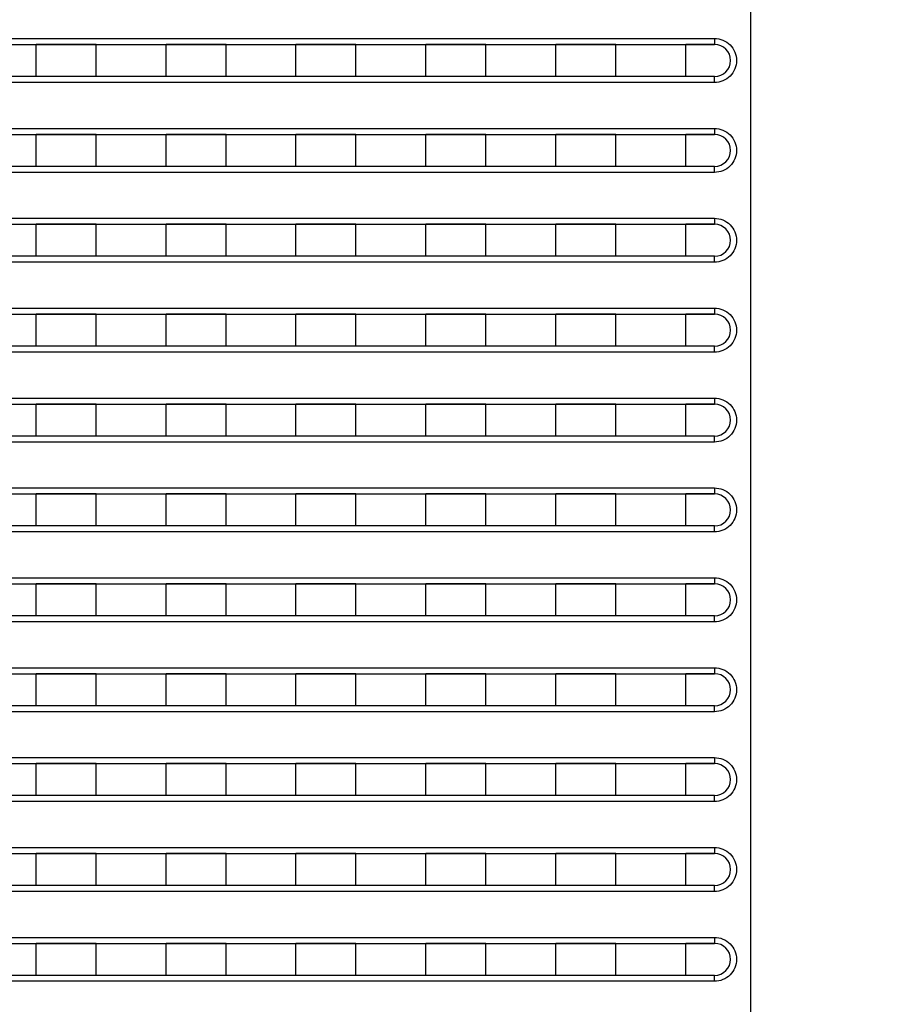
# Model space of a CAD drawing. Header units: millimetres. Extents: x -6054 to 364, y -1866 to 3094.
# Tile 78 of 256: x -4652 to -4609, y 503 to 552. Entities that reach past the tile are written whole.
import ezdxf

# ---------------------------------------------------------------- set-up
doc = ezdxf.new("R2010")
doc.units = ezdxf.units.MM
doc.header["$LTSCALE"] = 65.395
doc.header["$PDSIZE"] = 0.05
doc.layers.get('0').update_dxf_attribs({"linetype": 'CONTINUOUS'})
doc.layers.get('Defpoints').update_dxf_attribs({"linetype": 'CONTINUOUS'})
doc.layers.add('DIM', color=3, linetype='CONTINUOUS')
doc.styles.get("Standard").update_dxf_attribs({"font": 'arial.ttf'})
doc.dimstyles.new('ISO-25', dxfattribs={"dimtxt": 2.5, "dimasz": 2.5, "dimexe": 1.25, "dimexo": 0.625, "dimtad": 1, "dimtxsty": 'STANDARD', "dimcen": 2.5, "dimadec": 0, "dimazin": 0, "dimtfac": 1, "dimtmove": 0, "dimatfit": 3, "dimfxl": 1, "dimarcsym": 0})

# ---------------------------------------------------------------- blocks, each defined once
blk = doc.blocks.new('*D19')
at = {"layer": 'Defpoints', "color": 0}
for p in [(-3379.723, 594.648), (-4909.709, -20.959), (-4728.573, -20.959)]:
    blk.add_point(p, dxfattribs=at)
at = {"layer": 'DIM', "color": 3, "lineweight": -2}
for p, q in [((-3380.348, 594.648), (-4910.959, 594.648)), ((-4909.709, 579.648), (-4909.709, -5.959)), ((-4729.198, -20.959), (-4910.959, -20.959))]:
    blk.add_line(p, q, dxfattribs=at)
at = {"layer": 'DIM', "color": 3}
for points in [[(-4907.209, 579.648), (-4912.209, 579.648), (-4909.709, 594.648)], [(-4912.209, -5.959), (-4907.209, -5.959), (-4909.709, -20.959)]]:
    blk.add_solid(points, dxfattribs=at)
at = {"layer": 'DIM', "color": 2, "insert": (-4927.519, 286.844), "char_height": 20, "attachment_point": 5, "rotation": 90}
blk.add_mtext('616  [24,236]', dxfattribs=at)

msp = doc.modelspace()

# ---------------------------------------------------------------- linework, layer by layer
at = {"linetype": 'Continuous'}
for p, q in [((-4615.413, 718.648), (-4615.413, 463.148)), ((-4688.878, 551.498), (-4617.221, 551.498)), ((-4688.679, 551.198), (-4617.213, 551.198)), ((-4651.163, 549.598), (-4651.163, 551.198)), ((-4651.163, 549.598), (-4651.163, 551.198)), ((-4648.163, 551.198), (-4651.163, 551.198)), ((-4648.163, 551.198), (-4651.163, 551.198)), ((-4648.163, 549.598), (-4648.163, 551.198)), ((-4648.163, 549.598), (-4648.163, 551.198)), ((-4644.663, 549.598), (-4644.663, 551.198)), ((-4644.663, 549.598), (-4644.663, 551.198)), ((-4641.663, 551.198), (-4644.663, 551.198)), ((-4641.663, 551.198), (-4644.663, 551.198)), ((-4641.663, 549.598), (-4641.663, 551.198)), ((-4641.663, 549.598), (-4641.663, 551.198)), ((-4638.163, 549.598), (-4638.163, 551.198)), ((-4638.163, 549.598), (-4638.163, 551.198)), ((-4635.163, 551.198), (-4638.163, 551.198)), ((-4635.163, 551.198), (-4638.163, 551.198)), ((-4635.163, 549.598), (-4635.163, 551.198)), ((-4635.163, 549.598), (-4635.163, 551.198)), ((-4631.663, 549.598), (-4631.663, 551.198)), ((-4631.663, 549.598), (-4631.663, 551.198)), ((-4628.663, 551.198), (-4631.663, 551.198)), ((-4628.663, 551.198), (-4631.663, 551.198)), ((-4628.663, 549.598), (-4628.663, 551.198)), ((-4628.663, 549.598), (-4628.663, 551.198)), ((-4625.163, 549.598), (-4625.163, 551.198)), ((-4625.163, 549.598), (-4625.163, 551.198)), ((-4622.163, 551.198), (-4625.163, 551.198)), ((-4622.163, 551.198), (-4625.163, 551.198)), ((-4622.163, 549.598), (-4622.163, 551.198)), ((-4622.163, 549.598), (-4622.163, 551.198)), ((-4618.663, 549.598), (-4618.663, 551.198)), ((-4618.663, 549.598), (-4618.663, 551.198)), ((-4617.213, 551.198), (-4618.663, 551.198)), ((-4617.213, 551.198), (-4618.663, 551.198)), ((-4617.221, 549.298), (-4688.878, 549.298)), ((-4617.213, 549.598), (-4688.679, 549.598)), ((-4648.163, 549.598), (-4651.163, 549.598)), ((-4648.163, 549.598), (-4651.163, 549.598)), ((-4641.663, 549.598), (-4644.663, 549.598)), ((-4641.663, 549.598), (-4644.663, 549.598)), ((-4635.163, 549.598), (-4638.163, 549.598)), ((-4635.163, 549.598), (-4638.163, 549.598)), ((-4628.663, 549.598), (-4631.663, 549.598)), ((-4628.663, 549.598), (-4631.663, 549.598)), ((-4622.163, 549.598), (-4625.163, 549.598)), ((-4622.163, 549.598), (-4625.163, 549.598)), ((-4617.213, 549.598), (-4618.663, 549.598)), ((-4617.213, 549.598), (-4618.663, 549.598)), ((-4688.878, 546.998), (-4617.221, 546.998)), ((-4688.679, 546.698), (-4617.213, 546.698)), ((-4651.163, 545.098), (-4651.163, 546.698)), ((-4651.163, 545.098), (-4651.163, 546.698)), ((-4648.163, 546.698), (-4651.163, 546.698)), ((-4648.163, 546.698), (-4651.163, 546.698)), ((-4648.163, 545.098), (-4648.163, 546.698)), ((-4648.163, 545.098), (-4648.163, 546.698)), ((-4644.663, 545.098), (-4644.663, 546.698)), ((-4644.663, 545.098), (-4644.663, 546.698)), ((-4641.663, 546.698), (-4644.663, 546.698)), ((-4641.663, 546.698), (-4644.663, 546.698)), ((-4641.663, 545.098), (-4641.663, 546.698)), ((-4641.663, 545.098), (-4641.663, 546.698)), ((-4638.163, 545.098), (-4638.163, 546.698)), ((-4638.163, 545.098), (-4638.163, 546.698)), ((-4635.163, 546.698), (-4638.163, 546.698)), ((-4635.163, 546.698), (-4638.163, 546.698)), ((-4635.163, 545.098), (-4635.163, 546.698)), ((-4635.163, 545.098), (-4635.163, 546.698)), ((-4631.663, 545.098), (-4631.663, 546.698)), ((-4631.663, 545.098), (-4631.663, 546.698)), ((-4628.663, 546.698), (-4631.663, 546.698)), ((-4628.663, 546.698), (-4631.663, 546.698)), ((-4628.663, 545.098), (-4628.663, 546.698)), ((-4628.663, 545.098), (-4628.663, 546.698)), ((-4625.163, 545.098), (-4625.163, 546.698)), ((-4625.163, 545.098), (-4625.163, 546.698)), ((-4622.163, 546.698), (-4625.163, 546.698)), ((-4622.163, 546.698), (-4625.163, 546.698)), ((-4622.163, 545.098), (-4622.163, 546.698)), ((-4622.163, 545.098), (-4622.163, 546.698)), ((-4618.663, 545.098), (-4618.663, 546.698)), ((-4618.663, 545.098), (-4618.663, 546.698)), ((-4617.213, 546.698), (-4618.663, 546.698)), ((-4617.213, 546.698), (-4618.663, 546.698)), ((-4617.221, 544.798), (-4688.878, 544.798)), ((-4617.213, 545.098), (-4688.679, 545.098)), ((-4648.163, 545.098), (-4651.163, 545.098)), ((-4648.163, 545.098), (-4651.163, 545.098)), ((-4641.663, 545.098), (-4644.663, 545.098)), ((-4641.663, 545.098), (-4644.663, 545.098)), ((-4635.163, 545.098), (-4638.163, 545.098)), ((-4635.163, 545.098), (-4638.163, 545.098)), ((-4628.663, 545.098), (-4631.663, 545.098)), ((-4628.663, 545.098), (-4631.663, 545.098)), ((-4622.163, 545.098), (-4625.163, 545.098)), ((-4622.163, 545.098), (-4625.163, 545.098)), ((-4617.213, 545.098), (-4618.663, 545.098)), ((-4617.213, 545.098), (-4618.663, 545.098)), ((-4688.878, 542.498), (-4617.221, 542.498)), ((-4688.679, 542.198), (-4617.213, 542.198)), ((-4651.163, 540.598), (-4651.163, 542.198)), ((-4651.163, 540.598), (-4651.163, 542.198)), ((-4648.163, 542.198), (-4651.163, 542.198)), ((-4648.163, 542.198), (-4651.163, 542.198)), ((-4648.163, 540.598), (-4648.163, 542.198)), ((-4648.163, 540.598), (-4648.163, 542.198)), ((-4644.663, 540.598), (-4644.663, 542.198)), ((-4644.663, 540.598), (-4644.663, 542.198)), ((-4641.663, 542.198), (-4644.663, 542.198)), ((-4641.663, 542.198), (-4644.663, 542.198)), ((-4641.663, 540.598), (-4641.663, 542.198)), ((-4641.663, 540.598), (-4641.663, 542.198)), ((-4638.163, 540.598), (-4638.163, 542.198)), ((-4638.163, 540.598), (-4638.163, 542.198)), ((-4635.163, 542.198), (-4638.163, 542.198)), ((-4635.163, 542.198), (-4638.163, 542.198)), ((-4635.163, 540.598), (-4635.163, 542.198)), ((-4635.163, 540.598), (-4635.163, 542.198)), ((-4631.663, 540.598), (-4631.663, 542.198)), ((-4631.663, 540.598), (-4631.663, 542.198)), ((-4628.663, 542.198), (-4631.663, 542.198)), ((-4628.663, 542.198), (-4631.663, 542.198)), ((-4628.663, 540.598), (-4628.663, 542.198)), ((-4628.663, 540.598), (-4628.663, 542.198)), ((-4625.163, 540.598), (-4625.163, 542.198)), ((-4625.163, 540.598), (-4625.163, 542.198)), ((-4622.163, 542.198), (-4625.163, 542.198)), ((-4622.163, 542.198), (-4625.163, 542.198)), ((-4622.163, 540.598), (-4622.163, 542.198)), ((-4622.163, 540.598), (-4622.163, 542.198)), ((-4618.663, 540.598), (-4618.663, 542.198)), ((-4618.663, 540.598), (-4618.663, 542.198)), ((-4617.213, 542.198), (-4618.663, 542.198)), ((-4617.213, 542.198), (-4618.663, 542.198)), ((-4617.221, 540.298), (-4688.878, 540.298)), ((-4617.213, 540.598), (-4688.679, 540.598)), ((-4648.163, 540.598), (-4651.163, 540.598)), ((-4648.163, 540.598), (-4651.163, 540.598)), ((-4641.663, 540.598), (-4644.663, 540.598)), ((-4641.663, 540.598), (-4644.663, 540.598)), ((-4635.163, 540.598), (-4638.163, 540.598)), ((-4635.163, 540.598), (-4638.163, 540.598)), ((-4628.663, 540.598), (-4631.663, 540.598)), ((-4628.663, 540.598), (-4631.663, 540.598)), ((-4622.163, 540.598), (-4625.163, 540.598)), ((-4622.163, 540.598), (-4625.163, 540.598)), ((-4617.213, 540.598), (-4618.663, 540.598)), ((-4617.213, 540.598), (-4618.663, 540.598)), ((-4688.878, 537.998), (-4617.221, 537.998)), ((-4688.679, 537.698), (-4617.213, 537.698)), ((-4651.163, 536.098), (-4651.163, 537.698)), ((-4651.163, 536.098), (-4651.163, 537.698)), ((-4648.163, 537.698), (-4651.163, 537.698)), ((-4648.163, 537.698), (-4651.163, 537.698)), ((-4648.163, 536.098), (-4648.163, 537.698)), ((-4648.163, 536.098), (-4648.163, 537.698)), ((-4644.663, 536.098), (-4644.663, 537.698)), ((-4644.663, 536.098), (-4644.663, 537.698)), ((-4641.663, 537.698), (-4644.663, 537.698)), ((-4641.663, 537.698), (-4644.663, 537.698)), ((-4641.663, 536.098), (-4641.663, 537.698)), ((-4641.663, 536.098), (-4641.663, 537.698)), ((-4638.163, 536.098), (-4638.163, 537.698)), ((-4638.163, 536.098), (-4638.163, 537.698)), ((-4635.163, 537.698), (-4638.163, 537.698)), ((-4635.163, 537.698), (-4638.163, 537.698)), ((-4635.163, 536.098), (-4635.163, 537.698)), ((-4635.163, 536.098), (-4635.163, 537.698)), ((-4631.663, 536.098), (-4631.663, 537.698)), ((-4631.663, 536.098), (-4631.663, 537.698)), ((-4628.663, 537.698), (-4631.663, 537.698)), ((-4628.663, 537.698), (-4631.663, 537.698)), ((-4628.663, 536.098), (-4628.663, 537.698)), ((-4628.663, 536.098), (-4628.663, 537.698)), ((-4625.163, 536.098), (-4625.163, 537.698)), ((-4625.163, 536.098), (-4625.163, 537.698)), ((-4622.163, 537.698), (-4625.163, 537.698)), ((-4622.163, 537.698), (-4625.163, 537.698)), ((-4622.163, 536.098), (-4622.163, 537.698)), ((-4622.163, 536.098), (-4622.163, 537.698)), ((-4618.663, 536.098), (-4618.663, 537.698)), ((-4618.663, 536.098), (-4618.663, 537.698)), ((-4617.213, 537.698), (-4618.663, 537.698)), ((-4617.213, 537.698), (-4618.663, 537.698)), ((-4617.213, 536.098), (-4688.679, 536.098)), ((-4648.163, 536.098), (-4651.163, 536.098)), ((-4648.163, 536.098), (-4651.163, 536.098)), ((-4641.663, 536.098), (-4644.663, 536.098)), ((-4641.663, 536.098), (-4644.663, 536.098)), ((-4635.163, 536.098), (-4638.163, 536.098)), ((-4635.163, 536.098), (-4638.163, 536.098)), ((-4628.663, 536.098), (-4631.663, 536.098)), ((-4628.663, 536.098), (-4631.663, 536.098)), ((-4622.163, 536.098), (-4625.163, 536.098)), ((-4622.163, 536.098), (-4625.163, 536.098)), ((-4617.213, 536.098), (-4618.663, 536.098)), ((-4617.213, 536.098), (-4618.663, 536.098)), ((-4617.221, 535.798), (-4688.878, 535.798)), ((-4688.878, 533.498), (-4617.221, 533.498)), ((-4688.679, 533.198), (-4617.213, 533.198)), ((-4651.163, 531.598), (-4651.163, 533.198)), ((-4651.163, 531.598), (-4651.163, 533.198)), ((-4648.163, 533.198), (-4651.163, 533.198)), ((-4648.163, 533.198), (-4651.163, 533.198)), ((-4648.163, 531.598), (-4648.163, 533.198)), ((-4648.163, 531.598), (-4648.163, 533.198)), ((-4644.663, 531.598), (-4644.663, 533.198)), ((-4644.663, 531.598), (-4644.663, 533.198)), ((-4641.663, 533.198), (-4644.663, 533.198)), ((-4641.663, 533.198), (-4644.663, 533.198)), ((-4641.663, 531.598), (-4641.663, 533.198)), ((-4641.663, 531.598), (-4641.663, 533.198)), ((-4638.163, 531.598), (-4638.163, 533.198)), ((-4638.163, 531.598), (-4638.163, 533.198)), ((-4635.163, 533.198), (-4638.163, 533.198)), ((-4635.163, 533.198), (-4638.163, 533.198)), ((-4635.163, 531.598), (-4635.163, 533.198)), ((-4635.163, 531.598), (-4635.163, 533.198)), ((-4631.663, 531.598), (-4631.663, 533.198)), ((-4631.663, 531.598), (-4631.663, 533.198)), ((-4628.663, 533.198), (-4631.663, 533.198)), ((-4628.663, 533.198), (-4631.663, 533.198)), ((-4628.663, 531.598), (-4628.663, 533.198)), ((-4628.663, 531.598), (-4628.663, 533.198)), ((-4625.163, 531.598), (-4625.163, 533.198)), ((-4625.163, 531.598), (-4625.163, 533.198)), ((-4622.163, 533.198), (-4625.163, 533.198)), ((-4622.163, 533.198), (-4625.163, 533.198)), ((-4622.163, 531.598), (-4622.163, 533.198)), ((-4622.163, 531.598), (-4622.163, 533.198)), ((-4618.663, 531.598), (-4618.663, 533.198)), ((-4618.663, 531.598), (-4618.663, 533.198)), ((-4617.213, 533.198), (-4618.663, 533.198)), ((-4617.213, 533.198), (-4618.663, 533.198)), ((-4617.213, 531.598), (-4688.679, 531.598)), ((-4648.163, 531.598), (-4651.163, 531.598)), ((-4648.163, 531.598), (-4651.163, 531.598)), ((-4641.663, 531.598), (-4644.663, 531.598)), ((-4641.663, 531.598), (-4644.663, 531.598)), ((-4635.163, 531.598), (-4638.163, 531.598)), ((-4635.163, 531.598), (-4638.163, 531.598)), ((-4628.663, 531.598), (-4631.663, 531.598)), ((-4628.663, 531.598), (-4631.663, 531.598)), ((-4622.163, 531.598), (-4625.163, 531.598)), ((-4622.163, 531.598), (-4625.163, 531.598)), ((-4617.213, 531.598), (-4618.663, 531.598)), ((-4617.213, 531.598), (-4618.663, 531.598)), ((-4617.221, 531.298), (-4688.878, 531.298)), ((-4688.878, 528.998), (-4617.221, 528.998)), ((-4688.679, 528.698), (-4617.213, 528.698)), ((-4651.163, 527.098), (-4651.163, 528.698)), ((-4651.163, 527.098), (-4651.163, 528.698)), ((-4648.163, 528.698), (-4651.163, 528.698)), ((-4648.163, 528.698), (-4651.163, 528.698)), ((-4648.163, 527.098), (-4648.163, 528.698)), ((-4648.163, 527.098), (-4648.163, 528.698)), ((-4644.663, 527.098), (-4644.663, 528.698)), ((-4644.663, 527.098), (-4644.663, 528.698)), ((-4641.663, 528.698), (-4644.663, 528.698)), ((-4641.663, 528.698), (-4644.663, 528.698)), ((-4641.663, 527.098), (-4641.663, 528.698)), ((-4641.663, 527.098), (-4641.663, 528.698)), ((-4638.163, 527.098), (-4638.163, 528.698)), ((-4638.163, 527.098), (-4638.163, 528.698)), ((-4635.163, 528.698), (-4638.163, 528.698)), ((-4635.163, 528.698), (-4638.163, 528.698)), ((-4635.163, 527.098), (-4635.163, 528.698)), ((-4635.163, 527.098), (-4635.163, 528.698)), ((-4631.663, 527.098), (-4631.663, 528.698)), ((-4631.663, 527.098), (-4631.663, 528.698)), ((-4628.663, 528.698), (-4631.663, 528.698)), ((-4628.663, 528.698), (-4631.663, 528.698)), ((-4628.663, 527.098), (-4628.663, 528.698)), ((-4628.663, 527.098), (-4628.663, 528.698)), ((-4625.163, 527.098), (-4625.163, 528.698)), ((-4625.163, 527.098), (-4625.163, 528.698)), ((-4622.163, 528.698), (-4625.163, 528.698)), ((-4622.163, 528.698), (-4625.163, 528.698)), ((-4622.163, 527.098), (-4622.163, 528.698)), ((-4622.163, 527.098), (-4622.163, 528.698)), ((-4618.663, 527.098), (-4618.663, 528.698)), ((-4618.663, 527.098), (-4618.663, 528.698)), ((-4617.213, 528.698), (-4618.663, 528.698)), ((-4617.213, 528.698), (-4618.663, 528.698)), ((-4617.213, 527.098), (-4688.679, 527.098)), ((-4648.163, 527.098), (-4651.163, 527.098)), ((-4648.163, 527.098), (-4651.163, 527.098)), ((-4641.663, 527.098), (-4644.663, 527.098)), ((-4641.663, 527.098), (-4644.663, 527.098)), ((-4635.163, 527.098), (-4638.163, 527.098)), ((-4635.163, 527.098), (-4638.163, 527.098)), ((-4628.663, 527.098), (-4631.663, 527.098)), ((-4628.663, 527.098), (-4631.663, 527.098)), ((-4622.163, 527.098), (-4625.163, 527.098)), ((-4622.163, 527.098), (-4625.163, 527.098)), ((-4617.213, 527.098), (-4618.663, 527.098)), ((-4617.213, 527.098), (-4618.663, 527.098)), ((-4617.221, 526.798), (-4688.878, 526.798)), ((-4688.878, 524.498), (-4617.221, 524.498)), ((-4688.679, 524.198), (-4617.213, 524.198)), ((-4651.163, 522.598), (-4651.163, 524.198)), ((-4651.163, 522.598), (-4651.163, 524.198)), ((-4648.163, 524.198), (-4651.163, 524.198)), ((-4648.163, 524.198), (-4651.163, 524.198)), ((-4648.163, 522.598), (-4648.163, 524.198)), ((-4648.163, 522.598), (-4648.163, 524.198)), ((-4644.663, 522.598), (-4644.663, 524.198)), ((-4644.663, 522.598), (-4644.663, 524.198)), ((-4641.663, 524.198), (-4644.663, 524.198)), ((-4641.663, 524.198), (-4644.663, 524.198)), ((-4641.663, 522.598), (-4641.663, 524.198)), ((-4641.663, 522.598), (-4641.663, 524.198)), ((-4638.163, 522.598), (-4638.163, 524.198)), ((-4638.163, 522.598), (-4638.163, 524.198)), ((-4635.163, 524.198), (-4638.163, 524.198)), ((-4635.163, 524.198), (-4638.163, 524.198)), ((-4635.163, 522.598), (-4635.163, 524.198)), ((-4635.163, 522.598), (-4635.163, 524.198)), ((-4631.663, 522.598), (-4631.663, 524.198)), ((-4631.663, 522.598), (-4631.663, 524.198)), ((-4628.663, 524.198), (-4631.663, 524.198)), ((-4628.663, 524.198), (-4631.663, 524.198)), ((-4628.663, 522.598), (-4628.663, 524.198)), ((-4628.663, 522.598), (-4628.663, 524.198)), ((-4625.163, 522.598), (-4625.163, 524.198)), ((-4625.163, 522.598), (-4625.163, 524.198)), ((-4622.163, 524.198), (-4625.163, 524.198)), ((-4622.163, 524.198), (-4625.163, 524.198)), ((-4622.163, 522.598), (-4622.163, 524.198)), ((-4622.163, 522.598), (-4622.163, 524.198)), ((-4618.663, 522.598), (-4618.663, 524.198)), ((-4618.663, 522.598), (-4618.663, 524.198)), ((-4617.213, 524.198), (-4618.663, 524.198)), ((-4617.213, 524.198), (-4618.663, 524.198)), ((-4617.213, 522.598), (-4688.679, 522.598)), ((-4648.163, 522.598), (-4651.163, 522.598)), ((-4648.163, 522.598), (-4651.163, 522.598)), ((-4641.663, 522.598), (-4644.663, 522.598)), ((-4641.663, 522.598), (-4644.663, 522.598)), ((-4635.163, 522.598), (-4638.163, 522.598)), ((-4635.163, 522.598), (-4638.163, 522.598)), ((-4628.663, 522.598), (-4631.663, 522.598)), ((-4628.663, 522.598), (-4631.663, 522.598)), ((-4622.163, 522.598), (-4625.163, 522.598)), ((-4622.163, 522.598), (-4625.163, 522.598)), ((-4617.213, 522.598), (-4618.663, 522.598)), ((-4617.213, 522.598), (-4618.663, 522.598)), ((-4617.221, 522.298), (-4688.878, 522.298)), ((-4688.878, 519.998), (-4617.221, 519.998)), ((-4688.679, 519.698), (-4617.213, 519.698)), ((-4651.163, 518.098), (-4651.163, 519.698)), ((-4651.163, 518.098), (-4651.163, 519.698)), ((-4648.163, 519.698), (-4651.163, 519.698)), ((-4648.163, 519.698), (-4651.163, 519.698)), ((-4648.163, 518.098), (-4648.163, 519.698)), ((-4648.163, 518.098), (-4648.163, 519.698)), ((-4644.663, 518.098), (-4644.663, 519.698)), ((-4644.663, 518.098), (-4644.663, 519.698)), ((-4641.663, 519.698), (-4644.663, 519.698)), ((-4641.663, 519.698), (-4644.663, 519.698)), ((-4641.663, 518.098), (-4641.663, 519.698)), ((-4641.663, 518.098), (-4641.663, 519.698)), ((-4638.163, 518.098), (-4638.163, 519.698)), ((-4638.163, 518.098), (-4638.163, 519.698)), ((-4635.163, 519.698), (-4638.163, 519.698)), ((-4635.163, 519.698), (-4638.163, 519.698)), ((-4635.163, 518.098), (-4635.163, 519.698)), ((-4635.163, 518.098), (-4635.163, 519.698)), ((-4631.663, 518.098), (-4631.663, 519.698)), ((-4631.663, 518.098), (-4631.663, 519.698)), ((-4628.663, 519.698), (-4631.663, 519.698)), ((-4628.663, 519.698), (-4631.663, 519.698)), ((-4628.663, 518.098), (-4628.663, 519.698)), ((-4628.663, 518.098), (-4628.663, 519.698)), ((-4625.163, 518.098), (-4625.163, 519.698)), ((-4625.163, 518.098), (-4625.163, 519.698)), ((-4622.163, 519.698), (-4625.163, 519.698)), ((-4622.163, 519.698), (-4625.163, 519.698)), ((-4622.163, 518.098), (-4622.163, 519.698)), ((-4622.163, 518.098), (-4622.163, 519.698)), ((-4618.663, 518.098), (-4618.663, 519.698)), ((-4618.663, 518.098), (-4618.663, 519.698)), ((-4617.213, 519.698), (-4618.663, 519.698)), ((-4617.213, 519.698), (-4618.663, 519.698)), ((-4617.213, 518.098), (-4688.679, 518.098)), ((-4648.163, 518.098), (-4651.163, 518.098)), ((-4648.163, 518.098), (-4651.163, 518.098)), ((-4641.663, 518.098), (-4644.663, 518.098)), ((-4641.663, 518.098), (-4644.663, 518.098)), ((-4635.163, 518.098), (-4638.163, 518.098)), ((-4635.163, 518.098), (-4638.163, 518.098)), ((-4628.663, 518.098), (-4631.663, 518.098)), ((-4628.663, 518.098), (-4631.663, 518.098)), ((-4622.163, 518.098), (-4625.163, 518.098)), ((-4622.163, 518.098), (-4625.163, 518.098)), ((-4617.213, 518.098), (-4618.663, 518.098)), ((-4617.213, 518.098), (-4618.663, 518.098)), ((-4617.221, 517.798), (-4688.878, 517.798)), ((-4688.878, 515.498), (-4617.221, 515.498)), ((-4688.679, 515.198), (-4617.213, 515.198)), ((-4651.163, 513.598), (-4651.163, 515.198)), ((-4651.163, 513.598), (-4651.163, 515.198)), ((-4648.163, 515.198), (-4651.163, 515.198)), ((-4648.163, 515.198), (-4651.163, 515.198)), ((-4648.163, 513.598), (-4648.163, 515.198)), ((-4648.163, 513.598), (-4648.163, 515.198)), ((-4644.663, 513.598), (-4644.663, 515.198)), ((-4644.663, 513.598), (-4644.663, 515.198)), ((-4641.663, 515.198), (-4644.663, 515.198)), ((-4641.663, 515.198), (-4644.663, 515.198)), ((-4641.663, 513.598), (-4641.663, 515.198)), ((-4641.663, 513.598), (-4641.663, 515.198)), ((-4638.163, 513.598), (-4638.163, 515.198)), ((-4638.163, 513.598), (-4638.163, 515.198)), ((-4635.163, 515.198), (-4638.163, 515.198)), ((-4635.163, 515.198), (-4638.163, 515.198)), ((-4635.163, 513.598), (-4635.163, 515.198)), ((-4635.163, 513.598), (-4635.163, 515.198)), ((-4631.663, 513.598), (-4631.663, 515.198)), ((-4631.663, 513.598), (-4631.663, 515.198)), ((-4628.663, 515.198), (-4631.663, 515.198)), ((-4628.663, 515.198), (-4631.663, 515.198)), ((-4628.663, 513.598), (-4628.663, 515.198)), ((-4628.663, 513.598), (-4628.663, 515.198)), ((-4625.163, 513.598), (-4625.163, 515.198)), ((-4625.163, 513.598), (-4625.163, 515.198)), ((-4622.163, 515.198), (-4625.163, 515.198)), ((-4622.163, 515.198), (-4625.163, 515.198)), ((-4622.163, 513.598), (-4622.163, 515.198)), ((-4622.163, 513.598), (-4622.163, 515.198)), ((-4618.663, 513.598), (-4618.663, 515.198)), ((-4618.663, 513.598), (-4618.663, 515.198)), ((-4617.213, 515.198), (-4618.663, 515.198)), ((-4617.213, 515.198), (-4618.663, 515.198)), ((-4617.221, 513.298), (-4688.878, 513.298)), ((-4617.213, 513.598), (-4688.679, 513.598)), ((-4648.163, 513.598), (-4651.163, 513.598)), ((-4648.163, 513.598), (-4651.163, 513.598)), ((-4641.663, 513.598), (-4644.663, 513.598)), ((-4641.663, 513.598), (-4644.663, 513.598)), ((-4635.163, 513.598), (-4638.163, 513.598)), ((-4635.163, 513.598), (-4638.163, 513.598)), ((-4628.663, 513.598), (-4631.663, 513.598)), ((-4628.663, 513.598), (-4631.663, 513.598)), ((-4622.163, 513.598), (-4625.163, 513.598)), ((-4622.163, 513.598), (-4625.163, 513.598)), ((-4617.213, 513.598), (-4618.663, 513.598)), ((-4617.213, 513.598), (-4618.663, 513.598)), ((-4688.878, 510.998), (-4617.221, 510.998)), ((-4688.679, 510.698), (-4617.213, 510.698)), ((-4651.163, 509.098), (-4651.163, 510.698)), ((-4651.163, 509.098), (-4651.163, 510.698)), ((-4648.163, 510.698), (-4651.163, 510.698)), ((-4648.163, 510.698), (-4651.163, 510.698)), ((-4648.163, 509.098), (-4648.163, 510.698)), ((-4648.163, 509.098), (-4648.163, 510.698)), ((-4644.663, 509.098), (-4644.663, 510.698)), ((-4644.663, 509.098), (-4644.663, 510.698)), ((-4641.663, 510.698), (-4644.663, 510.698)), ((-4641.663, 510.698), (-4644.663, 510.698)), ((-4641.663, 509.098), (-4641.663, 510.698)), ((-4641.663, 509.098), (-4641.663, 510.698)), ((-4638.163, 509.098), (-4638.163, 510.698)), ((-4638.163, 509.098), (-4638.163, 510.698)), ((-4635.163, 510.698), (-4638.163, 510.698)), ((-4635.163, 510.698), (-4638.163, 510.698)), ((-4635.163, 509.098), (-4635.163, 510.698)), ((-4635.163, 509.098), (-4635.163, 510.698)), ((-4631.663, 509.098), (-4631.663, 510.698)), ((-4631.663, 509.098), (-4631.663, 510.698)), ((-4628.663, 510.698), (-4631.663, 510.698)), ((-4628.663, 510.698), (-4631.663, 510.698)), ((-4628.663, 509.098), (-4628.663, 510.698)), ((-4628.663, 509.098), (-4628.663, 510.698)), ((-4625.163, 509.098), (-4625.163, 510.698)), ((-4625.163, 509.098), (-4625.163, 510.698)), ((-4622.163, 510.698), (-4625.163, 510.698)), ((-4622.163, 510.698), (-4625.163, 510.698)), ((-4622.163, 509.098), (-4622.163, 510.698)), ((-4622.163, 509.098), (-4622.163, 510.698)), ((-4618.663, 509.098), (-4618.663, 510.698)), ((-4618.663, 509.098), (-4618.663, 510.698)), ((-4617.213, 510.698), (-4618.663, 510.698)), ((-4617.213, 510.698), (-4618.663, 510.698)), ((-4617.221, 508.798), (-4688.878, 508.798)), ((-4617.213, 509.098), (-4688.679, 509.098)), ((-4648.163, 509.098), (-4651.163, 509.098)), ((-4648.163, 509.098), (-4651.163, 509.098)), ((-4641.663, 509.098), (-4644.663, 509.098)), ((-4641.663, 509.098), (-4644.663, 509.098)), ((-4635.163, 509.098), (-4638.163, 509.098)), ((-4635.163, 509.098), (-4638.163, 509.098)), ((-4628.663, 509.098), (-4631.663, 509.098)), ((-4628.663, 509.098), (-4631.663, 509.098)), ((-4622.163, 509.098), (-4625.163, 509.098)), ((-4622.163, 509.098), (-4625.163, 509.098)), ((-4617.213, 509.098), (-4618.663, 509.098)), ((-4617.213, 509.098), (-4618.663, 509.098)), ((-4688.878, 506.498), (-4617.221, 506.498)), ((-4688.679, 506.198), (-4617.213, 506.198)), ((-4651.163, 504.598), (-4651.163, 506.198)), ((-4651.163, 504.598), (-4651.163, 506.198)), ((-4648.163, 506.198), (-4651.163, 506.198)), ((-4648.163, 506.198), (-4651.163, 506.198)), ((-4648.163, 504.598), (-4648.163, 506.198)), ((-4648.163, 504.598), (-4648.163, 506.198)), ((-4644.663, 504.598), (-4644.663, 506.198)), ((-4644.663, 504.598), (-4644.663, 506.198)), ((-4641.663, 506.198), (-4644.663, 506.198)), ((-4641.663, 506.198), (-4644.663, 506.198)), ((-4641.663, 504.598), (-4641.663, 506.198)), ((-4641.663, 504.598), (-4641.663, 506.198)), ((-4638.163, 504.598), (-4638.163, 506.198)), ((-4638.163, 504.598), (-4638.163, 506.198)), ((-4635.163, 506.198), (-4638.163, 506.198)), ((-4635.163, 506.198), (-4638.163, 506.198)), ((-4635.163, 504.598), (-4635.163, 506.198)), ((-4635.163, 504.598), (-4635.163, 506.198)), ((-4631.663, 504.598), (-4631.663, 506.198)), ((-4631.663, 504.598), (-4631.663, 506.198)), ((-4628.663, 506.198), (-4631.663, 506.198)), ((-4628.663, 506.198), (-4631.663, 506.198)), ((-4628.663, 504.598), (-4628.663, 506.198)), ((-4628.663, 504.598), (-4628.663, 506.198)), ((-4625.163, 504.598), (-4625.163, 506.198)), ((-4625.163, 504.598), (-4625.163, 506.198)), ((-4622.163, 506.198), (-4625.163, 506.198)), ((-4622.163, 506.198), (-4625.163, 506.198)), ((-4622.163, 504.598), (-4622.163, 506.198)), ((-4622.163, 504.598), (-4622.163, 506.198)), ((-4618.663, 504.598), (-4618.663, 506.198)), ((-4618.663, 504.598), (-4618.663, 506.198)), ((-4617.213, 506.198), (-4618.663, 506.198)), ((-4617.213, 506.198), (-4618.663, 506.198)), ((-4617.221, 504.298), (-4688.878, 504.298)), ((-4617.213, 504.598), (-4688.679, 504.598)), ((-4648.163, 504.598), (-4651.163, 504.598)), ((-4648.163, 504.598), (-4651.163, 504.598)), ((-4641.663, 504.598), (-4644.663, 504.598)), ((-4641.663, 504.598), (-4644.663, 504.598)), ((-4635.163, 504.598), (-4638.163, 504.598)), ((-4635.163, 504.598), (-4638.163, 504.598)), ((-4628.663, 504.598), (-4631.663, 504.598)), ((-4628.663, 504.598), (-4631.663, 504.598)), ((-4622.163, 504.598), (-4625.163, 504.598)), ((-4622.163, 504.598), (-4625.163, 504.598)), ((-4617.213, 504.598), (-4618.663, 504.598)), ((-4617.213, 504.598), (-4618.663, 504.598))]:
    msp.add_line(p, q, dxfattribs=at)
for centre, start, end in [((-4617.213, 550.398), 270, 90), ((-4617.213, 550.398), 270.0012, 89.9988), ((-4617.213, 550.398), 270.0012, 89.9988), ((-4617.213, 545.898), 270, 90), ((-4617.213, 545.898), 270.0012, 89.9988), ((-4617.213, 545.898), 270.0012, 89.9988), ((-4617.213, 541.398), 270, 90), ((-4617.213, 541.398), 270.0012, 89.9988), ((-4617.213, 541.398), 270.0012, 89.9988), ((-4617.213, 536.898), 270, 90), ((-4617.213, 536.898), 270.0012, 89.9988), ((-4617.213, 536.898), 270.0012, 89.9988), ((-4617.213, 532.398), 270, 90), ((-4617.213, 532.398), 270.0012, 89.9988), ((-4617.213, 532.398), 270.0012, 89.9988), ((-4617.213, 527.898), 270, 90), ((-4617.213, 527.898), 270.0012, 89.9988), ((-4617.213, 527.898), 270.0012, 89.9988), ((-4617.213, 523.398), 270, 90), ((-4617.213, 523.398), 270.0012, 89.9988), ((-4617.213, 523.398), 270.0012, 89.9988), ((-4617.213, 518.898), 270, 90), ((-4617.213, 518.898), 270.0012, 89.9988), ((-4617.213, 518.898), 270.0012, 89.9988), ((-4617.213, 514.398), 270, 90), ((-4617.213, 514.398), 270.0012, 89.9988), ((-4617.213, 514.398), 270.0012, 89.9988), ((-4617.213, 509.898), 270, 90), ((-4617.213, 509.898), 270.0012, 89.9988), ((-4617.213, 509.898), 270.0012, 89.9988), ((-4617.213, 505.398), 270, 90), ((-4617.213, 505.398), 270.0012, 89.9988), ((-4617.213, 505.398), 270.0012, 89.9988)]:
    msp.add_arc(centre, 0.8, start, end, dxfattribs=at)
for points, knots in [([(-4617.221, 551.498), (-4617.078, 551.498), (-4616.788, 551.441), (-4616.421, 551.197), (-4616.174, 550.83), (-4616.088, 550.398), (-4616.174, 549.965), (-4616.421, 549.598), (-4616.788, 549.355), (-4617.078, 549.298), (-4617.221, 549.298)], [0, 0, 0, 0, 0.124989, 0.249991, 0.374997, 0.5, 0.625003, 0.750008, 0.875011, 1, 1, 1, 1]), ([(-4617.221, 551.498), (-4617.221, 551.459), (-4617.221, 551.404), (-4617.22, 551.333), (-4617.219, 551.288), (-4617.218, 551.251), (-4617.217, 551.226), (-4617.216, 551.212), (-4617.215, 551.204), (-4617.214, 551.2), (-4617.214, 551.198), (-4617.213, 551.198)], [0, 0, 0, 0, 0.382157, 0.554824, 0.706188, 0.830445, 0.922843, 0.955953, 0.979901, 0.994515, 1, 1, 1, 1]), ([(-4617.221, 549.298), (-4617.221, 549.336), (-4617.221, 549.391), (-4617.22, 549.462), (-4617.219, 549.507), (-4617.218, 549.544), (-4617.217, 549.569), (-4617.216, 549.584), (-4617.215, 549.591), (-4617.214, 549.595), (-4617.214, 549.598), (-4617.213, 549.598)], [0, 0, 0, 0, 0.382157, 0.554824, 0.706188, 0.830445, 0.922843, 0.955953, 0.979901, 0.994515, 1, 1, 1, 1]), ([(-4617.221, 546.998), (-4617.078, 546.998), (-4616.788, 546.941), (-4616.421, 546.697), (-4616.174, 546.33), (-4616.088, 545.898), (-4616.174, 545.465), (-4616.421, 545.098), (-4616.788, 544.855), (-4617.078, 544.798), (-4617.221, 544.798)], [0, 0, 0, 0, 0.124989, 0.249991, 0.374997, 0.5, 0.625003, 0.750008, 0.875011, 1, 1, 1, 1]), ([(-4617.221, 546.998), (-4617.221, 546.959), (-4617.221, 546.904), (-4617.22, 546.833), (-4617.219, 546.788), (-4617.218, 546.751), (-4617.217, 546.726), (-4617.216, 546.712), (-4617.215, 546.704), (-4617.214, 546.7), (-4617.214, 546.698), (-4617.213, 546.698)], [0, 0, 0, 0, 0.382157, 0.554824, 0.706188, 0.830445, 0.922843, 0.955953, 0.979901, 0.994515, 1, 1, 1, 1]), ([(-4617.221, 544.798), (-4617.221, 544.836), (-4617.221, 544.891), (-4617.22, 544.962), (-4617.219, 545.007), (-4617.218, 545.044), (-4617.217, 545.069), (-4617.216, 545.084), (-4617.215, 545.091), (-4617.214, 545.095), (-4617.214, 545.098), (-4617.213, 545.098)], [0, 0, 0, 0, 0.382157, 0.554824, 0.706188, 0.830445, 0.922843, 0.955953, 0.979901, 0.994515, 1, 1, 1, 1]), ([(-4617.221, 542.498), (-4617.078, 542.498), (-4616.788, 542.441), (-4616.421, 542.197), (-4616.174, 541.83), (-4616.088, 541.398), (-4616.174, 540.965), (-4616.421, 540.598), (-4616.788, 540.355), (-4617.078, 540.298), (-4617.221, 540.298)], [0, 0, 0, 0, 0.124989, 0.249991, 0.374997, 0.5, 0.625003, 0.750008, 0.875011, 1, 1, 1, 1]), ([(-4617.221, 542.498), (-4617.221, 542.459), (-4617.221, 542.404), (-4617.22, 542.333), (-4617.219, 542.288), (-4617.218, 542.251), (-4617.217, 542.226), (-4617.216, 542.212), (-4617.215, 542.204), (-4617.214, 542.2), (-4617.214, 542.198), (-4617.213, 542.198)], [0, 0, 0, 0, 0.382157, 0.554824, 0.706188, 0.830445, 0.922843, 0.955953, 0.979901, 0.994515, 1, 1, 1, 1]), ([(-4617.221, 540.298), (-4617.221, 540.336), (-4617.221, 540.391), (-4617.22, 540.462), (-4617.219, 540.507), (-4617.218, 540.544), (-4617.217, 540.569), (-4617.216, 540.584), (-4617.215, 540.591), (-4617.214, 540.595), (-4617.214, 540.598), (-4617.213, 540.598)], [0, 0, 0, 0, 0.382157, 0.554824, 0.706188, 0.830445, 0.922843, 0.955953, 0.979901, 0.994515, 1, 1, 1, 1]), ([(-4617.221, 537.998), (-4617.078, 537.998), (-4616.788, 537.941), (-4616.421, 537.697), (-4616.174, 537.33), (-4616.088, 536.898), (-4616.174, 536.465), (-4616.421, 536.098), (-4616.788, 535.855), (-4617.078, 535.798), (-4617.221, 535.798)], [0, 0, 0, 0, 0.124989, 0.249991, 0.374997, 0.5, 0.625003, 0.750008, 0.875011, 1, 1, 1, 1]), ([(-4617.221, 537.998), (-4617.221, 537.959), (-4617.221, 537.904), (-4617.22, 537.833), (-4617.219, 537.788), (-4617.218, 537.751), (-4617.217, 537.726), (-4617.216, 537.712), (-4617.215, 537.704), (-4617.214, 537.7), (-4617.214, 537.698), (-4617.213, 537.698)], [0, 0, 0, 0, 0.382157, 0.554824, 0.706188, 0.830445, 0.922843, 0.955953, 0.979901, 0.994515, 1, 1, 1, 1]), ([(-4617.221, 535.798), (-4617.221, 535.836), (-4617.221, 535.891), (-4617.22, 535.962), (-4617.219, 536.007), (-4617.218, 536.044), (-4617.217, 536.069), (-4617.216, 536.084), (-4617.215, 536.091), (-4617.214, 536.095), (-4617.214, 536.098), (-4617.213, 536.098)], [0, 0, 0, 0, 0.382157, 0.554824, 0.706188, 0.830445, 0.922843, 0.955953, 0.979901, 0.994515, 1, 1, 1, 1]), ([(-4617.221, 533.498), (-4617.078, 533.498), (-4616.788, 533.441), (-4616.421, 533.197), (-4616.174, 532.83), (-4616.088, 532.398), (-4616.174, 531.965), (-4616.421, 531.598), (-4616.788, 531.355), (-4617.078, 531.298), (-4617.221, 531.298)], [0, 0, 0, 0, 0.124989, 0.249991, 0.374997, 0.5, 0.625003, 0.750008, 0.875011, 1, 1, 1, 1]), ([(-4617.221, 533.498), (-4617.221, 533.459), (-4617.221, 533.404), (-4617.22, 533.333), (-4617.219, 533.288), (-4617.218, 533.251), (-4617.217, 533.226), (-4617.216, 533.212), (-4617.215, 533.204), (-4617.214, 533.2), (-4617.214, 533.198), (-4617.213, 533.198)], [0, 0, 0, 0, 0.382157, 0.554824, 0.706188, 0.830445, 0.922843, 0.955953, 0.979901, 0.994515, 1, 1, 1, 1]), ([(-4617.221, 531.298), (-4617.221, 531.336), (-4617.221, 531.391), (-4617.22, 531.462), (-4617.219, 531.507), (-4617.218, 531.544), (-4617.217, 531.569), (-4617.216, 531.584), (-4617.215, 531.591), (-4617.214, 531.595), (-4617.214, 531.598), (-4617.213, 531.598)], [0, 0, 0, 0, 0.382157, 0.554824, 0.706188, 0.830445, 0.922843, 0.955953, 0.979901, 0.994515, 1, 1, 1, 1]), ([(-4617.221, 528.998), (-4617.078, 528.998), (-4616.788, 528.941), (-4616.421, 528.697), (-4616.174, 528.33), (-4616.088, 527.898), (-4616.174, 527.465), (-4616.421, 527.098), (-4616.788, 526.855), (-4617.078, 526.798), (-4617.221, 526.798)], [0, 0, 0, 0, 0.124989, 0.249991, 0.374997, 0.5, 0.625003, 0.750008, 0.875011, 1, 1, 1, 1]), ([(-4617.221, 528.998), (-4617.221, 528.959), (-4617.221, 528.904), (-4617.22, 528.833), (-4617.219, 528.788), (-4617.218, 528.751), (-4617.217, 528.726), (-4617.216, 528.712), (-4617.215, 528.704), (-4617.214, 528.7), (-4617.214, 528.698), (-4617.213, 528.698)], [0, 0, 0, 0, 0.382157, 0.554824, 0.706188, 0.830445, 0.922843, 0.955953, 0.979901, 0.994515, 1, 1, 1, 1]), ([(-4617.221, 526.798), (-4617.221, 526.836), (-4617.221, 526.891), (-4617.22, 526.962), (-4617.219, 527.007), (-4617.218, 527.044), (-4617.217, 527.069), (-4617.216, 527.084), (-4617.215, 527.091), (-4617.214, 527.095), (-4617.214, 527.098), (-4617.213, 527.098)], [0, 0, 0, 0, 0.382157, 0.554824, 0.706188, 0.830445, 0.922843, 0.955953, 0.979901, 0.994515, 1, 1, 1, 1]), ([(-4617.221, 524.498), (-4617.078, 524.498), (-4616.788, 524.441), (-4616.421, 524.197), (-4616.174, 523.83), (-4616.088, 523.398), (-4616.174, 522.965), (-4616.421, 522.598), (-4616.788, 522.355), (-4617.078, 522.298), (-4617.221, 522.298)], [0, 0, 0, 0, 0.124989, 0.249991, 0.374997, 0.5, 0.625003, 0.750008, 0.875011, 1, 1, 1, 1]), ([(-4617.221, 524.498), (-4617.221, 524.459), (-4617.221, 524.404), (-4617.22, 524.333), (-4617.219, 524.288), (-4617.218, 524.251), (-4617.217, 524.226), (-4617.216, 524.212), (-4617.215, 524.204), (-4617.214, 524.2), (-4617.214, 524.198), (-4617.213, 524.198)], [0, 0, 0, 0, 0.382157, 0.554824, 0.706188, 0.830445, 0.922843, 0.955953, 0.979901, 0.994515, 1, 1, 1, 1]), ([(-4617.221, 522.298), (-4617.221, 522.336), (-4617.221, 522.391), (-4617.22, 522.462), (-4617.219, 522.507), (-4617.218, 522.544), (-4617.217, 522.569), (-4617.216, 522.584), (-4617.215, 522.591), (-4617.214, 522.595), (-4617.214, 522.598), (-4617.213, 522.598)], [0, 0, 0, 0, 0.382157, 0.554824, 0.706188, 0.830445, 0.922843, 0.955953, 0.979901, 0.994515, 1, 1, 1, 1]), ([(-4617.221, 519.998), (-4617.078, 519.998), (-4616.788, 519.941), (-4616.421, 519.697), (-4616.174, 519.33), (-4616.088, 518.898), (-4616.174, 518.465), (-4616.421, 518.098), (-4616.788, 517.855), (-4617.078, 517.798), (-4617.221, 517.798)], [0, 0, 0, 0, 0.124989, 0.249991, 0.374997, 0.5, 0.625003, 0.750008, 0.875011, 1, 1, 1, 1]), ([(-4617.221, 519.998), (-4617.221, 519.959), (-4617.221, 519.904), (-4617.22, 519.833), (-4617.219, 519.788), (-4617.218, 519.751), (-4617.217, 519.726), (-4617.216, 519.712), (-4617.215, 519.704), (-4617.214, 519.7), (-4617.214, 519.698), (-4617.213, 519.698)], [0, 0, 0, 0, 0.382157, 0.554824, 0.706188, 0.830445, 0.922843, 0.955953, 0.979901, 0.994515, 1, 1, 1, 1]), ([(-4617.221, 517.798), (-4617.221, 517.836), (-4617.221, 517.891), (-4617.22, 517.962), (-4617.219, 518.007), (-4617.218, 518.044), (-4617.217, 518.069), (-4617.216, 518.084), (-4617.215, 518.091), (-4617.214, 518.095), (-4617.214, 518.098), (-4617.213, 518.098)], [0, 0, 0, 0, 0.382157, 0.554824, 0.706188, 0.830445, 0.922843, 0.955953, 0.979901, 0.994515, 1, 1, 1, 1]), ([(-4617.221, 515.498), (-4617.078, 515.498), (-4616.788, 515.441), (-4616.421, 515.197), (-4616.174, 514.83), (-4616.088, 514.398), (-4616.174, 513.965), (-4616.421, 513.598), (-4616.788, 513.355), (-4617.078, 513.298), (-4617.221, 513.298)], [0, 0, 0, 0, 0.124989, 0.249991, 0.374997, 0.5, 0.625003, 0.750008, 0.875011, 1, 1, 1, 1]), ([(-4617.221, 515.498), (-4617.221, 515.459), (-4617.221, 515.404), (-4617.22, 515.333), (-4617.219, 515.288), (-4617.218, 515.251), (-4617.217, 515.226), (-4617.216, 515.212), (-4617.215, 515.204), (-4617.214, 515.2), (-4617.214, 515.198), (-4617.213, 515.198)], [0, 0, 0, 0, 0.382157, 0.554824, 0.706188, 0.830445, 0.922843, 0.955953, 0.979901, 0.994515, 1, 1, 1, 1]), ([(-4617.221, 513.298), (-4617.221, 513.336), (-4617.221, 513.391), (-4617.22, 513.462), (-4617.219, 513.507), (-4617.218, 513.544), (-4617.217, 513.569), (-4617.216, 513.584), (-4617.215, 513.591), (-4617.214, 513.595), (-4617.214, 513.598), (-4617.213, 513.598)], [0, 0, 0, 0, 0.382157, 0.554824, 0.706188, 0.830445, 0.922843, 0.955953, 0.979901, 0.994515, 1, 1, 1, 1]), ([(-4617.221, 510.998), (-4617.078, 510.998), (-4616.788, 510.941), (-4616.421, 510.697), (-4616.174, 510.33), (-4616.088, 509.898), (-4616.174, 509.465), (-4616.421, 509.098), (-4616.788, 508.855), (-4617.078, 508.798), (-4617.221, 508.798)], [0, 0, 0, 0, 0.124989, 0.249991, 0.374997, 0.5, 0.625003, 0.750008, 0.875011, 1, 1, 1, 1]), ([(-4617.221, 510.998), (-4617.221, 510.959), (-4617.221, 510.904), (-4617.22, 510.833), (-4617.219, 510.788), (-4617.218, 510.751), (-4617.217, 510.726), (-4617.216, 510.712), (-4617.215, 510.704), (-4617.214, 510.7), (-4617.214, 510.698), (-4617.213, 510.698)], [0, 0, 0, 0, 0.382157, 0.554824, 0.706188, 0.830445, 0.922843, 0.955953, 0.979901, 0.994515, 1, 1, 1, 1]), ([(-4617.221, 508.798), (-4617.221, 508.836), (-4617.221, 508.891), (-4617.22, 508.962), (-4617.219, 509.007), (-4617.218, 509.044), (-4617.217, 509.069), (-4617.216, 509.084), (-4617.215, 509.091), (-4617.214, 509.095), (-4617.214, 509.098), (-4617.213, 509.098)], [0, 0, 0, 0, 0.382157, 0.554824, 0.706188, 0.830445, 0.922843, 0.955953, 0.979901, 0.994515, 1, 1, 1, 1]), ([(-4617.221, 506.498), (-4617.078, 506.498), (-4616.788, 506.441), (-4616.421, 506.197), (-4616.174, 505.83), (-4616.088, 505.398), (-4616.174, 504.965), (-4616.421, 504.598), (-4616.788, 504.355), (-4617.078, 504.298), (-4617.221, 504.298)], [0, 0, 0, 0, 0.124989, 0.249991, 0.374997, 0.5, 0.625003, 0.750008, 0.875011, 1, 1, 1, 1]), ([(-4617.221, 506.498), (-4617.221, 506.459), (-4617.221, 506.404), (-4617.22, 506.333), (-4617.219, 506.288), (-4617.218, 506.251), (-4617.217, 506.226), (-4617.216, 506.212), (-4617.215, 506.204), (-4617.214, 506.2), (-4617.214, 506.198), (-4617.213, 506.198)], [0, 0, 0, 0, 0.382157, 0.554824, 0.706188, 0.830445, 0.922843, 0.955953, 0.979901, 0.994515, 1, 1, 1, 1]), ([(-4617.221, 504.298), (-4617.221, 504.336), (-4617.221, 504.391), (-4617.22, 504.462), (-4617.219, 504.507), (-4617.218, 504.544), (-4617.217, 504.569), (-4617.216, 504.584), (-4617.215, 504.591), (-4617.214, 504.595), (-4617.214, 504.598), (-4617.213, 504.598)], [0, 0, 0, 0, 0.382157, 0.554824, 0.706188, 0.830445, 0.922843, 0.955953, 0.979901, 0.994515, 1, 1, 1, 1])]:
    msp.add_open_spline(points, degree=3, knots=knots, dxfattribs=at)

# ---------------------------------------------------------------- dimensions: what is measured, and where the dimension line sits
at = {"layer": 'DIM'}
dim = msp.add_linear_dim(base=(-4909.709, -20.959), p1=(-3379.723, 594.648), p2=(-4728.573, -20.959), angle=90, text='<> []', dimstyle='ISO-25', override={"dimtxt": 20, "dimasz": 15, "dimgap": 5, "dimdec": 0, "dimclrd": 3, "dimclre": 3, "dimclrt": 2, "dimadec": 1, "dimtp": 0.3, "dimtm": 0.3, "dimtofl": 0}, dxfattribs=at)
dim.commit()
dim.dimension.update_dxf_attribs({"geometry": '*D19', "text_midpoint": (-4927.519, 286.844)})

doc.saveas('drawing.dxf')
